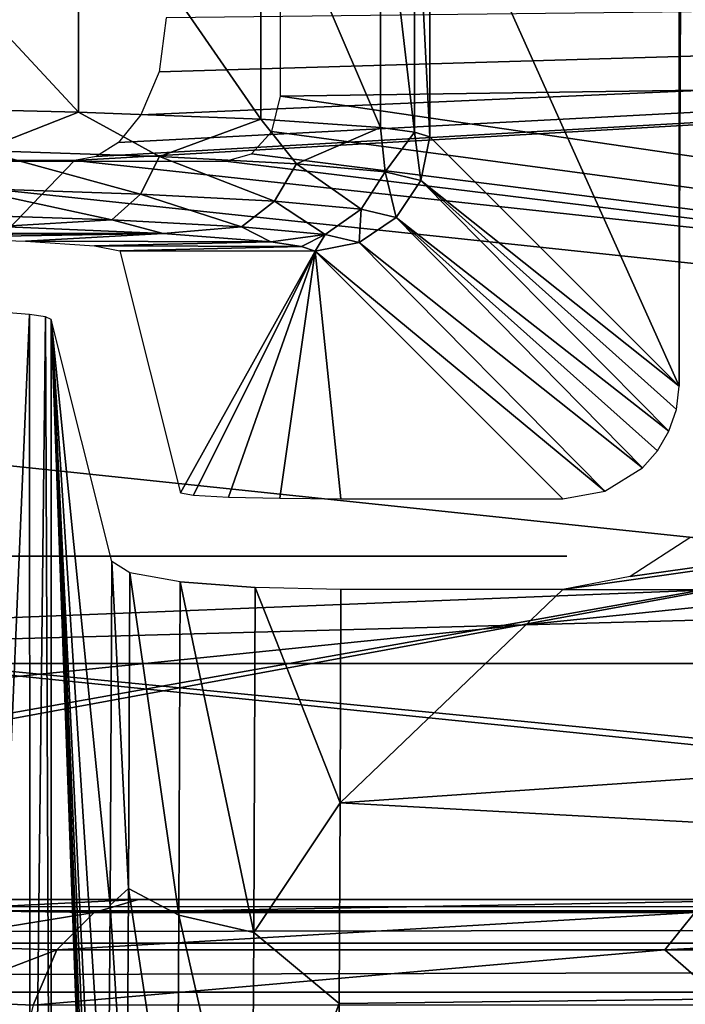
# Model space of a CAD drawing. Header units: millimetres. Extents: x -75 to 75, y -5 to 37.
# Tile 111 of 255: x -14.14 to -11.23, y 5.54 to 9.84. Entities that reach past the tile are written whole.
import ezdxf

# ---------------------------------------------------------------- set-up
doc = ezdxf.new("R2010")
doc.units = ezdxf.units.MM
doc.header["$LTSCALE"] = 101.851852
for name, color, linetype in [('14', 7, 'CONTINUOUS'), ('16', 7, 'CONTINUOUS'), ('163', 7, 'CONTINUOUS'), ('173', 7, 'CONTINUOUS'), ('177', 7, 'CONTINUOUS'), ('178', 7, 'CONTINUOUS'), ('202', 7, 'CONTINUOUS'), ('327', 7, 'CONTINUOUS'), ('329', 7, 'CONTINUOUS'), ('330', 7, 'CONTINUOUS'), ('375', 7, 'CONTINUOUS'), ('380', 7, 'CONTINUOUS'), ('382', 7, 'CONTINUOUS'), ('4', 7, 'CONTINUOUS'), ('427', 7, 'CONTINUOUS'), ('465', 7, 'CONTINUOUS'), ('496', 7, 'CONTINUOUS'), ('498', 7, 'CONTINUOUS'), ('502', 7, 'CONTINUOUS'), ('504', 7, 'CONTINUOUS'), ('505', 7, 'CONTINUOUS'), ('538', 7, 'CONTINUOUS'), ('568', 7, 'CONTINUOUS'), ('569', 7, 'CONTINUOUS'), ('8', 7, 'CONTINUOUS'), ('90', 7, 'CONTINUOUS')]:
    doc.layers.add(name, color=color, linetype=linetype)

msp = doc.modelspace()

# ---------------------------------------------------------------- linework, layer by layer
at = {"layer": '14', "color": 251, "linetype": 'Continuous', "true_color": 0x565d62}
for points in [[(-58.6077, 7.0323, 96.607), (-58.9411, 32.5, 96.9404), (58.9411, 32.5, 96.9404), (-58.6077, 7.0323, 96.607)], [(-58.5539, 7.0314, 96.607), (-58.6077, 7.0323, 96.607), (58.9411, 32.5, 96.9404), (-58.5539, 7.0314, 96.607)], [(-58.5, 7.0311, 96.607), (-58.5539, 7.0314, 96.607), (58.9411, 32.5, 96.9404), (-58.5, 7.0311, 96.607)], [(-2.3593, 18.0402, 96.7511), (-58.5, 7.0311, 96.607), (58.9411, 32.5, 96.9404), (-2.3593, 18.0402, 96.7511)], [(-2.5034, 7.0311, 96.607), (-58.5, 7.0311, 96.607), (-2.3593, 18.0402, 96.7511), (-2.5034, 7.0311, 96.607)]]:
    msp.add_3dface(points, dxfattribs=at)
at = {"layer": '16', "color": 251, "linetype": 'Continuous', "true_color": 0x565d62}
for points in [[(-2.8621, 9.2649, -96.6362), (-2.7755, 11.5118, -96.6657), (-58.9411, 32.5, -96.9404), (-2.8621, 9.2649, -96.6362)], [(-2.9458, 7.0311, -96.607), (-2.8621, 9.2649, -96.6362), (-58.9411, 32.5, -96.9404), (-2.9458, 7.0311, -96.607)], [(-58.5, 7.0311, -96.607), (-2.9458, 7.0311, -96.607), (-58.9411, 32.5, -96.9404), (-58.5, 7.0311, -96.607)]]:
    msp.add_3dface(points, dxfattribs=at)
at = {"layer": '163', "color": 251, "linetype": 'Continuous', "true_color": 0x464b4f}
for points in [[(-10.3562, 12.2105, -93.7391), (-55.2537, 12.2105, -93.7391), (-10.3562, 7.4922, -93.5743), (-10.3562, 12.2105, -93.7391)], [(-55.2537, 12.2105, -93.7391), (-20.6896, 5.5909, -93.5079), (-10.3562, 7.4922, -93.5743), (-55.2537, 12.2105, -93.7391)], [(-10.3562, 7.4922, -93.5743), (-20.6896, 5.5909, -93.5079), (-10.3562, 2.7895, -93.4101), (-10.3562, 7.4922, -93.5743)], [(-20.6896, 5.5909, -93.5079), (-20.4602, 5.4851, -93.5042), (-10.3562, 2.7895, -93.4101), (-20.6896, 5.5909, -93.5079)]]:
    msp.add_3dface(points, dxfattribs=at)
at = {"layer": '173', "color": 251, "linetype": 'Continuous', "true_color": 0x464b4f}
for points in [[(-10.3562, 7.3602, -95.2303), (-58.2002, 2.5, -95.4), (-10.3562, 12.2105, -95.0609), (-10.3562, 7.3602, -95.2303)], [(-10.3562, 12.2105, -95.0609), (-58.2002, 2.5, -95.4), (-55.2537, 12.2105, -95.0609), (-10.3562, 12.2105, -95.0609)], [(-10.3562, 2.5, -95.4), (-58.2002, 2.5, -95.4), (-10.3562, 7.3602, -95.2303), (-10.3562, 2.5, -95.4)]]:
    msp.add_3dface(points, dxfattribs=at)
at = {"layer": '177', "color": 251, "linetype": 'Continuous', "true_color": 0x464b4f}
for points in [[(-52, 5.5958, 17.0564), (-52, 4.2501, 17.6839), (52, 2.9042, 18.3115), (-52, 5.5958, 17.0564)], [(52, 4.2501, 17.6839), (-52, 5.5958, 17.0564), (52, 2.9042, 18.3115), (52, 4.2501, 17.6839)], [(52, 5.5958, 17.0564), (-52, 5.5958, 17.0564), (52, 4.2501, 17.6839), (52, 5.5958, 17.0564)]]:
    msp.add_3dface(points, dxfattribs=at)
at = {"layer": '178', "color": 251, "linetype": 'Continuous', "true_color": 0x464b4f}
for points in [[(52, 6, 16.422), (-52, 6, 16.422), (-52, 5.9505, 16.6804), (52, 6, 16.422)], [(52, 5.9505, 16.6804), (52, 6, 16.422), (-52, 5.9505, 16.6804), (52, 5.9505, 16.6804)], [(52, 5.809, 16.9025), (52, 5.9505, 16.6804), (-52, 5.809, 16.9025), (52, 5.809, 16.9025)], [(-52, 5.809, 16.9025), (52, 5.9505, 16.6804), (-52, 5.9505, 16.6804), (-52, 5.809, 16.9025)], [(-52, 5.5958, 17.0564), (52, 5.5958, 17.0564), (52, 5.809, 16.9025), (-52, 5.5958, 17.0564)], [(-52, 5.5958, 17.0564), (52, 5.809, 16.9025), (-52, 5.809, 16.9025), (-52, 5.5958, 17.0564)]]:
    msp.add_3dface(points, dxfattribs=at)
at = {"layer": '202', "color": 251, "linetype": 'Continuous', "true_color": 0x464b4f}
for points in [[(-10.3562, 12.2105, 93.7391), (-55.0838, 5.6242, 93.5091), (-58.5, 7.4961, 93.5745), (-10.3562, 12.2105, 93.7391)], [(-58.5, 7.4961, 93.5745), (-58.5, 12.2105, 93.7391), (-10.3562, 12.2105, 93.7391), (-58.5, 7.4961, 93.5745)], [(-55.0838, 5.6242, 93.5091), (-10.3562, 12.2105, 93.7391), (-54.9162, 5.6242, 93.5091), (-55.0838, 5.6242, 93.5091)], [(-54.9162, 5.6242, 93.5091), (-10.3562, 12.2105, 93.7391), (-54.6981, 5.5934, 93.508), (-54.9162, 5.6242, 93.5091)], [(-54.6981, 5.5934, 93.508), (-10.3562, 12.2105, 93.7391), (-54.4672, 5.4895, 93.5044), (-54.6981, 5.5934, 93.508)], [(-54.4672, 5.4895, 93.5044), (-10.3562, 12.2105, 93.7391), (-54.2352, 5.2935, 93.4976), (-54.4672, 5.4895, 93.5044)], [(-54.2352, 5.2935, 93.4976), (-10.3562, 12.2105, 93.7391), (-54.0237, 4.9888, 93.4869), (-54.2352, 5.2935, 93.4976)], [(-54.0237, 4.9888, 93.4869), (-10.3562, 12.2105, 93.7391), (-53.8676, 4.5769, 93.4725), (-54.0237, 4.9888, 93.4869)], [(-53.8676, 4.5769, 93.4725), (-10.3562, 12.2105, 93.7391), (-53.8033, 4.0893, 93.4555), (-53.8676, 4.5769, 93.4725)], [(-53.8033, 4.0893, 93.4555), (-10.3562, 12.2105, 93.7391), (-53.7806, 2.7895, 93.4101), (-53.8033, 4.0893, 93.4555)], [(-10.3562, 12.2105, 93.7391), (-38.3104, 5.5909, 93.5079), (-53.7806, 2.7895, 93.4101), (-10.3562, 12.2105, 93.7391)], [(-38.0838, 5.6242, 93.5091), (-38.3104, 5.5909, 93.5079), (-10.3562, 12.2105, 93.7391), (-38.0838, 5.6242, 93.5091)], [(-37.9162, 5.6242, 93.5091), (-38.0838, 5.6242, 93.5091), (-10.3562, 12.2105, 93.7391), (-37.9162, 5.6242, 93.5091)], [(-37.6981, 5.5934, 93.508), (-37.9162, 5.6242, 93.5091), (-10.3562, 12.2105, 93.7391), (-37.6981, 5.5934, 93.508)], [(-37.4672, 5.4895, 93.5044), (-37.6981, 5.5934, 93.508), (-10.3562, 12.2105, 93.7391), (-37.4672, 5.4895, 93.5044)], [(-37.2352, 5.2935, 93.4976), (-37.4672, 5.4895, 93.5044), (-10.3562, 12.2105, 93.7391), (-37.2352, 5.2935, 93.4976)], [(-37.0237, 4.9888, 93.4869), (-37.2352, 5.2935, 93.4976), (-10.3562, 12.2105, 93.7391), (-37.0237, 4.9888, 93.4869)], [(-36.8676, 4.5769, 93.4725), (-37.0237, 4.9888, 93.4869), (-10.3562, 12.2105, 93.7391), (-36.8676, 4.5769, 93.4725)], [(-36.8033, 4.0893, 93.4555), (-36.8676, 4.5769, 93.4725), (-10.3562, 12.2105, 93.7391), (-36.8033, 4.0893, 93.4555)], [(-36.7806, 2.7895, 93.4101), (-36.8033, 4.0893, 93.4555), (-10.3562, 12.2105, 93.7391), (-36.7806, 2.7895, 93.4101)], [(-10.3562, 7.4948, 93.5744), (-36.7806, 2.7895, 93.4101), (-10.3562, 12.2105, 93.7391), (-10.3562, 7.4948, 93.5744)], [(-10.3562, 2.7895, 93.4101), (-36.7806, 2.7895, 93.4101), (-10.3562, 7.4948, 93.5744), (-10.3562, 2.7895, 93.4101)]]:
    msp.add_3dface(points, dxfattribs=at)
at = {"layer": '327', "color": 251, "linetype": 'Continuous', "true_color": 0x464b4f}
msp.add_3dface([(-14.5571, 5.5593, -44.019), (-14.0807, 5.5394, -44.4384), (-14.7458, 2.9417, -45.1729), (-14.5571, 5.5593, -44.019)], dxfattribs=at)
at = {"layer": '329', "color": 251, "linetype": 'Continuous', "true_color": 0x464b4f}
for points in [[(-13.815, 5.9428, -44.166), (-10.6861, 6, -46.323), (-11.1907, 5.9428, -46.3186), (-13.815, 5.9428, -44.166)], [(-13.6214, 6, -43.9675), (-10.6861, 6, -46.323), (-13.815, 5.9428, -44.166), (-13.6214, 6, -43.9675)], [(-13.815, 5.9428, -44.166), (-11.1907, 5.9428, -46.3186), (-13.977, 5.7802, -44.3322), (-13.815, 5.9428, -44.166)], [(-13.977, 5.7802, -44.3322), (-11.1907, 5.9428, -46.3186), (-11.322, 5.7802, -46.51), (-13.977, 5.7802, -44.3322)], [(-11.1907, 5.9428, -46.3186), (-8.2372, 5.9428, -47.991), (-11.322, 5.7802, -46.51), (-11.1907, 5.9428, -46.3186)], [(-11.322, 5.7802, -46.51), (-8.2372, 5.9428, -47.991), (-8.3338, 5.7802, -48.202), (-11.322, 5.7802, -46.51)], [(-14.0807, 5.5394, -44.4384), (-13.977, 5.7802, -44.3322), (-11.322, 5.7802, -46.51), (-14.0807, 5.5394, -44.4384)], [(-11.0463, 5.5394, -46.8734), (-14.0807, 5.5394, -44.4384), (-11.322, 5.7802, -46.51), (-11.0463, 5.5394, -46.8734)], [(-11.0463, 5.5394, -46.8734), (-11.322, 5.7802, -46.51), (-8.3338, 5.7802, -48.202), (-11.0463, 5.5394, -46.8734)]]:
    msp.add_3dface(points, dxfattribs=at)
at = {"layer": '330', "color": 251, "linetype": 'Continuous', "true_color": 0x464b4f}
for points in [[(-13.6214, 6, -43.9675), (-13.815, 5.9428, -44.166), (-14.5599, 5.9538, -43.5262), (-13.6214, 6, -43.9675)], [(-14.1655, 6, -43.4999), (-13.6214, 6, -43.9675), (-14.5599, 5.9538, -43.5262), (-14.1655, 6, -43.4999)], [(-14.5599, 5.9538, -43.5262), (-13.815, 5.9428, -44.166), (-14.6926, 5.8011, -43.7246), (-14.5599, 5.9538, -43.5262)], [(-13.815, 5.9428, -44.166), (-13.977, 5.7802, -44.3322), (-14.6926, 5.8011, -43.7246), (-13.815, 5.9428, -44.166)], [(-13.977, 5.7802, -44.3322), (-14.5571, 5.5593, -44.019), (-14.6926, 5.8011, -43.7246), (-13.977, 5.7802, -44.3322)], [(-14.0807, 5.5394, -44.4384), (-14.5571, 5.5593, -44.019), (-13.977, 5.7802, -44.3322), (-14.0807, 5.5394, -44.4384)]]:
    msp.add_3dface(points, dxfattribs=at)
at = {"layer": '375', "color": 251, "linetype": 'Continuous', "true_color": 0x464b4f}
for points in [[(-13.001, 9.5087, 127.0119), (-13, 10, 127), (0.5, 9.7019, 127.0044), (-13.001, 9.5087, 127.0119)], [(0.5, 9.7019, 127.0044), (-13, 10, 127), (0.5, 10, 127), (0.5, 9.7019, 127.0044)], [(0.4974, 7.5379, 127.3021), (-13.001, 9.5087, 127.0119), (0.5, 9.7019, 127.0044), (0.4974, 7.5379, 127.3021)], [(-13.0382, 9.3545, 127.0205), (-13.001, 9.5087, 127.0119), (0.4974, 7.5379, 127.3021), (-13.0382, 9.3545, 127.0205)], [(-13.1273, 9.2566, 127.0272), (-13.0382, 9.3545, 127.0205), (0.4974, 7.5379, 127.3021), (-13.1273, 9.2566, 127.0272)], [(-13.2402, 9.2239, 127.0296), (-13.1273, 9.2566, 127.0272), (0.4974, 7.5379, 127.3021), (-13.2402, 9.2239, 127.0296)], [(-15.4138, 7.1056, 127.42), (-15.4105, 9.2239, 127.0296), (0.4974, 7.5379, 127.3021), (-15.4138, 7.1056, 127.42)], [(-15.4105, 9.2239, 127.0296), (-13.2402, 9.2239, 127.0296), (0.4974, 7.5379, 127.3021), (-15.4105, 9.2239, 127.0296)], [(0.4908, 5.487, 128.0545), (-15.4138, 7.1056, 127.42), (0.4974, 7.5379, 127.3021), (0.4908, 5.487, 128.0545)], [(-15.4208, 5.1167, 128.2471), (-15.4138, 7.1056, 127.42), (0.4908, 5.487, 128.0545), (-15.4208, 5.1167, 128.2471)]]:
    msp.add_3dface(points, dxfattribs=at)
at = {"layer": '380', "color": 251, "linetype": 'Continuous', "true_color": 0x464b4f}
for points in [[(-13.7663, 3.6955, 133.7304), (-14.0018, 8.5328, 160.7157), (-13.7732, 3.3265, 134.5147), (-13.7663, 3.6955, 133.7304)], [(-13.7732, 3.3265, 134.5147), (-14.0018, 8.5328, 160.7157), (-13.7804, 3.0526, 135.3452), (-13.7732, 3.3265, 134.5147)], [(-13.7958, 2.8158, 137.1131), (-14.0018, 8.5328, 160.7157), (-14.0018, 2.6098, 160.7157), (-13.7958, 2.8158, 137.1131)], [(-13.7804, 3.0526, 135.3452), (-14.0018, 8.5328, 160.7157), (-13.788, 2.8803, 136.213), (-13.7804, 3.0526, 135.3452)], [(-13.788, 2.8803, 136.213), (-14.0018, 8.5328, 160.7157), (-13.7958, 2.8158, 137.1131), (-13.788, 2.8803, 136.213)], [(-13.7377, 7.4759, 130.4493), (-14.0018, 8.5328, 160.7157), (-13.7444, 5.9748, 131.2248), (-13.7377, 7.4759, 130.4493)], [(-13.7444, 5.9748, 131.2248), (-14.0018, 8.5328, 160.7157), (-13.7541, 4.6902, 132.336), (-13.7444, 5.9748, 131.2248)], [(-13.7541, 4.6902, 132.336), (-14.0018, 8.5328, 160.7157), (-13.7663, 3.6955, 133.7304), (-13.7541, 4.6902, 132.336)]]:
    msp.add_3dface(points, dxfattribs=at)
at = {"layer": '382', "color": 251, "linetype": 'Continuous', "true_color": 0x464b4f}
for points in [[(-11.7674, 7.3535, 129.4397), (0.4994, 9.09, 129.0507), (-11.474, 7.4104, 129.4205), (-11.7674, 7.3535, 129.4397)], [(0.4951, 7.3306, 129.4476), (0.4994, 9.09, 129.0507), (-11.7674, 7.3535, 129.4397), (0.4951, 7.3306, 129.4476)], [(-11.474, 7.4104, 129.4205), (0.4994, 9.09, 129.0507), (-11.2131, 7.5802, 129.3659), (-11.474, 7.4104, 129.4205)], [(-12.74, 6.4225, 129.8233), (0.4951, 7.3306, 129.4476), (-11.7674, 7.3535, 129.4397), (-12.74, 6.4225, 129.8233)], [(-12.7371, 7.3535, 129.4397), (-12.74, 6.4225, 129.8233), (-11.7674, 7.3535, 129.4397), (-12.7371, 7.3535, 129.4397)], [(0.4868, 5.7007, 130.2201), (0.4951, 7.3306, 129.4476), (-12.74, 6.4225, 129.8233), (0.4868, 5.7007, 130.2201)], [(-12.7438, 5.5456, 130.3183), (0.4868, 5.7007, 130.2201), (-12.74, 6.4225, 129.8233), (-12.7438, 5.5456, 130.3183)], [(-12.7484, 4.7362, 130.9173), (0.4868, 5.7007, 130.2201), (-12.7438, 5.5456, 130.3183), (-12.7484, 4.7362, 130.9173)], [(0.4747, 4.277, 131.3335), (0.4868, 5.7007, 130.2201), (-12.7484, 4.7362, 130.9173), (0.4747, 4.277, 131.3335)]]:
    msp.add_3dface(points, dxfattribs=at)
at = {"layer": '4', "color": 251, "linetype": 'Continuous', "true_color": 0x565d62}
for points in [[(-13.9, 9.2273, 125.9701), (-0.5, 10, 126), (-13.8058, 9.2454, 125.9715), (-13.9, 9.2273, 125.9701)], [(-0.5, 7.7748, 125.7493), (-0.5, 10, 126), (-13.9, 9.2273, 125.9701), (-0.5, 7.7748, 125.7493)], [(-13.8058, 9.2454, 125.9715), (-0.5, 10, 126), (-13.7083, 9.306, 125.9759), (-13.8058, 9.2454, 125.9715)], [(-13.7083, 9.306, 125.9759), (-0.5, 10, 126), (-13.6099, 9.4264, 125.9835), (-13.7083, 9.306, 125.9759)], [(-13.6099, 9.4264, 125.9835), (-0.5, 10, 126), (-13.5311, 9.6148, 125.9926), (-13.6099, 9.4264, 125.9835)], [(-13.5311, 9.6148, 125.9926), (-0.5, 10, 126), (-13.5, 9.8508, 125.9989), (-13.5311, 9.6148, 125.9926)], [(-15.906, 9.2273, 125.9701), (-15.888, 7.1636, 125.5893), (-13.9, 9.2273, 125.9701), (-15.906, 9.2273, 125.9701)], [(-15.888, 7.1636, 125.5893), (-0.5, 7.7748, 125.7493), (-13.9, 9.2273, 125.9701), (-15.888, 7.1636, 125.5893)], [(-0.5, 5.6612, 125.0097), (-0.5, 7.7748, 125.7493), (-15.888, 7.1636, 125.5893), (-0.5, 5.6612, 125.0097)], [(-15.8711, 5.2249, 124.7863), (-0.5, 5.6612, 125.0097), (-15.888, 7.1636, 125.5893), (-15.8711, 5.2249, 124.7863)], [(-0.5, 3.7651, 123.8183), (-0.5, 5.6612, 125.0097), (-15.8711, 5.2249, 124.7863), (-0.5, 3.7651, 123.8183)]]:
    msp.add_3dface(points, dxfattribs=at)
at = {"layer": '427', "color": 251, "linetype": 'Continuous', "true_color": 0x464b4f}
for points in [[(-13.7377, 7.4759, 130.4493), (-13.7444, 5.9748, 131.2248), (-13.6639, 6.0482, 130.7231), (-13.7377, 7.4759, 130.4493)], [(-13.6582, 7.4271, 130.0601), (-13.7377, 7.4759, 130.4493), (-13.6639, 6.0482, 130.7231), (-13.6582, 7.4271, 130.0601)], [(-13.6582, 7.4271, 130.0601), (-13.6639, 6.0482, 130.7231), (-13.4442, 5.9323, 130.4156), (-13.6582, 7.4271, 130.0601)], [(-13.4383, 7.3876, 129.7314), (-13.6582, 7.4271, 130.0601), (-13.4442, 5.9323, 130.4156), (-13.4383, 7.3876, 129.7314)], [(-13.4383, 7.3876, 129.7314), (-13.4442, 5.9323, 130.4156), (-13.1176, 5.8555, 130.2118), (-13.4383, 7.3876, 129.7314)], [(-13.117, 7.3624, 129.5159), (-13.4383, 7.3876, 129.7314), (-13.1115, 7.3621, 129.5136), (-13.117, 7.3624, 129.5159)], [(-13.1115, 7.3621, 129.5136), (-13.4383, 7.3876, 129.7314), (-13.1176, 5.8555, 130.2118), (-13.1115, 7.3621, 129.5136)], [(-12.74, 6.4225, 129.8233), (-13.1115, 7.3621, 129.5136), (-13.1176, 5.8555, 130.2118), (-12.74, 6.4225, 129.8233)], [(-12.74, 6.4225, 129.8233), (-12.7371, 7.3535, 129.4397), (-13.1115, 7.3621, 129.5136), (-12.74, 6.4225, 129.8233)], [(-12.7438, 5.5456, 130.3183), (-12.74, 6.4225, 129.8233), (-13.1176, 5.8555, 130.2118), (-12.7438, 5.5456, 130.3183)], [(-13.6639, 6.0482, 130.7231), (-13.7444, 5.9748, 131.2248), (-13.672, 4.8309, 131.6499), (-13.6639, 6.0482, 130.7231)], [(-13.6639, 6.0482, 130.7231), (-13.672, 4.8309, 131.6499), (-13.4526, 4.6459, 131.3805), (-13.6639, 6.0482, 130.7231)], [(-13.4442, 5.9323, 130.4156), (-13.6639, 6.0482, 130.7231), (-13.4526, 4.6459, 131.3805), (-13.4442, 5.9323, 130.4156)], [(-13.7444, 5.9748, 131.2248), (-13.7541, 4.6902, 132.336), (-13.672, 4.8309, 131.6499), (-13.7444, 5.9748, 131.2248)], [(-13.4442, 5.9323, 130.4156), (-13.4526, 4.6459, 131.3805), (-13.1262, 4.5228, 131.202), (-13.4442, 5.9323, 130.4156)], [(-13.1176, 5.8555, 130.2118), (-13.4442, 5.9323, 130.4156), (-13.1262, 4.5228, 131.202), (-13.1176, 5.8555, 130.2118)], [(-12.7438, 5.5456, 130.3183), (-13.1176, 5.8555, 130.2118), (-13.1262, 4.5228, 131.202), (-12.7438, 5.5456, 130.3183)], [(-12.7484, 4.7362, 130.9173), (-12.7438, 5.5456, 130.3183), (-13.1262, 4.5228, 131.202), (-12.7484, 4.7362, 130.9173)]]:
    msp.add_3dface(points, dxfattribs=at)
at = {"layer": '465', "color": 251, "linetype": 'Continuous', "true_color": 0x464b4f}
for points in [[(-14.355, 8.5758, 161.7709), (-14.3514, 2.6098, 161.7661), (-14.0967, 8.5557, 161.277), (-14.355, 8.5758, 161.7709)], [(-14.3514, 2.6098, 161.7661), (-14.0938, 2.6098, 161.2682), (-14.0967, 8.5557, 161.277), (-14.3514, 2.6098, 161.7661)], [(-14.0967, 8.5557, 161.277), (-14.0938, 2.6098, 161.2682), (-14.0274, 8.5445, 161.0028), (-14.0967, 8.5557, 161.277)], [(-14.0938, 2.6098, 161.2682), (-14.0018, 2.6098, 160.7157), (-14.0274, 8.5445, 161.0028), (-14.0938, 2.6098, 161.2682)], [(-14.0018, 2.6098, 160.7157), (-14.0018, 8.5328, 160.7157), (-14.0274, 8.5445, 161.0028), (-14.0018, 2.6098, 160.7157)]]:
    msp.add_3dface(points, dxfattribs=at)
at = {"layer": '496', "color": 251, "linetype": 'Continuous', "true_color": 0x464b4f}
for points in [[(-12.3489, 10.6688, 160.6745), (-11.2598, 8.2421, 129.488), (-11.2598, 11.7579, 129.488), (-12.3489, 10.6688, 160.6745)], [(-11.2598, 11.7579, 129.488), (-11.2598, 8.2421, 129.488), (-11.2529, 9.9495, 129.2897), (-11.2598, 11.7579, 129.488)], [(-12.3489, 9.3312, 160.6745), (-11.2598, 8.2421, 129.488), (-12.3489, 10.6688, 160.6745), (-12.3489, 9.3312, 160.6745)]]:
    msp.add_3dface(points, dxfattribs=at)
at = {"layer": '498', "color": 251, "linetype": 'Continuous', "true_color": 0x464b4f}
for points in [[(-14.2295, 8.9394, 163.7638), (-18.1193, 8.9119, 162.977), (-13.5124, 8.9083, 162.8742), (-14.2295, 8.9394, 163.7638)], [(-18.1193, 8.9119, 162.977), (-17.961, 8.9053, 162.7895), (-13.5124, 8.9083, 162.8742), (-18.1193, 8.9119, 162.977)], [(-17.961, 8.9053, 162.7895), (-15.8017, 8.9053, 162.7895), (-13.5124, 8.9083, 162.8742), (-17.961, 8.9053, 162.7895)], [(-15.8017, 8.9053, 162.7895), (-15.1572, 8.9018, 162.6882), (-13.5124, 8.9083, 162.8742), (-15.8017, 8.9053, 162.7895)], [(-15.1572, 8.9018, 162.6882), (-14.577, 8.8916, 162.3954), (-13.5124, 8.9083, 162.8742), (-15.1572, 8.9018, 162.6882)], [(-14.577, 8.8916, 162.3954), (-14.1138, 8.8756, 161.9389), (-13.5124, 8.9083, 162.8742), (-14.577, 8.8916, 162.3954)], [(-13.5124, 8.9083, 162.8742), (-14.1138, 8.8756, 161.9389), (-13.0424, 8.8719, 161.8329), (-13.5124, 8.9083, 162.8742)], [(-14.1138, 8.8756, 161.9389), (-13.8126, 8.8555, 161.3627), (-13.0424, 8.8719, 161.8329), (-14.1138, 8.8756, 161.9389)], [(-13.0424, 8.8719, 161.8329), (-13.8126, 8.8555, 161.3627), (-12.909, 8.8522, 161.2686), (-13.0424, 8.8719, 161.8329)], [(-13.8126, 8.8555, 161.3627), (-13.7018, 8.8327, 160.7079), (-12.909, 8.8522, 161.2686), (-13.8126, 8.8555, 161.3627)], [(-12.909, 8.8522, 161.2686), (-13.7018, 8.8327, 160.7079), (-12.8486, 8.8315, 160.6745), (-12.909, 8.8522, 161.2686)], [(-13.7018, 8.8327, 160.7079), (-13.4377, 7.7757, 130.4414), (-12.8486, 8.8315, 160.6745), (-13.7018, 8.8327, 160.7079)], [(-13.4377, 7.7757, 130.4414), (-13.3812, 7.7658, 130.1581), (-12.8486, 8.8315, 160.6745), (-13.4377, 7.7757, 130.4414)], [(-13.3812, 7.7658, 130.1581), (-13.2277, 7.7576, 129.9228), (-12.8486, 8.8315, 160.6745), (-13.3812, 7.7658, 130.1581)], [(-13.2277, 7.7576, 129.9228), (-13.003, 7.7522, 129.7679), (-12.8486, 8.8315, 160.6745), (-13.2277, 7.7576, 129.9228)], [(-13.003, 7.7522, 129.7679), (-12.7371, 7.7503, 129.7131), (-12.8486, 8.8315, 160.6745), (-13.003, 7.7522, 129.7679)], [(-12.8486, 8.8315, 160.6745), (-12.7371, 7.7503, 129.7131), (-11.7674, 7.7503, 129.7131), (-12.8486, 8.8315, 160.6745)]]:
    msp.add_3dface(points, dxfattribs=at)
at = {"layer": '502', "color": 251, "linetype": 'Continuous', "true_color": 0x464b4f}
for points in [[(-12.3489, 9.3312, 160.6745), (-12.3489, 10.6688, 160.6745), (-12.4159, 10.6481, 161.3341), (-12.3489, 9.3312, 160.6745)], [(-12.564, 10.6284, 161.9609), (-13.0861, 10.592, 163.1182), (-12.5642, 9.3716, 161.9616), (-12.564, 10.6284, 161.9609)], [(-12.416, 9.3519, 161.3346), (-12.564, 10.6284, 161.9609), (-12.5642, 9.3716, 161.9616), (-12.416, 9.3519, 161.3346)], [(-12.4159, 10.6481, 161.3341), (-12.564, 10.6284, 161.9609), (-12.416, 9.3519, 161.3346), (-12.4159, 10.6481, 161.3341)], [(-12.3489, 9.3312, 160.6745), (-12.4159, 10.6481, 161.3341), (-12.416, 9.3519, 161.3346), (-12.3489, 9.3312, 160.6745)], [(-13.0861, 10.592, 163.1182), (-13.883, 10.5609, 164.1068), (-13.0864, 9.408, 163.1187), (-13.0861, 10.592, 163.1182)], [(-12.5642, 9.3716, 161.9616), (-13.0861, 10.592, 163.1182), (-13.0864, 9.408, 163.1187), (-12.5642, 9.3716, 161.9616)], [(-13.8833, 9.4391, 164.107), (-14.903, 10.5372, 164.8626), (-14.9032, 9.4628, 164.8627), (-13.8833, 9.4391, 164.107)], [(-13.883, 10.5609, 164.1068), (-14.903, 10.5372, 164.8626), (-13.8833, 9.4391, 164.107), (-13.883, 10.5609, 164.1068)], [(-13.0864, 9.408, 163.1187), (-13.883, 10.5609, 164.1068), (-13.8833, 9.4391, 164.107), (-13.0864, 9.408, 163.1187)]]:
    msp.add_3dface(points, dxfattribs=at)
at = {"layer": '504', "color": 251, "linetype": 'Continuous', "true_color": 0x464b4f}
for points in [[(-11.2598, 8.2421, 129.488), (-12.3489, 9.3312, 160.6745), (-12.3871, 9.1401, 160.6798), (-11.2598, 8.2421, 129.488)], [(-12.3871, 9.1401, 160.6798), (-12.4956, 8.9779, 160.6817), (-11.304, 8.0452, 129.564), (-12.3871, 9.1401, 160.6798)], [(-11.2719, 8.1402, 129.5254), (-12.3871, 9.1401, 160.6798), (-11.304, 8.0452, 129.564), (-11.2719, 8.1402, 129.5254)], [(-11.2598, 8.2421, 129.488), (-12.3871, 9.1401, 160.6798), (-11.2719, 8.1402, 129.5254), (-11.2598, 8.2421, 129.488)], [(-12.4956, 8.9779, 160.6817), (-12.6578, 8.8696, 160.6798), (-11.4198, 7.8857, 129.6377), (-12.4956, 8.9779, 160.6817)], [(-11.304, 8.0452, 129.564), (-12.4956, 8.9779, 160.6817), (-11.3541, 7.9595, 129.6022), (-11.304, 8.0452, 129.564)], [(-11.3541, 7.9595, 129.6022), (-12.4956, 8.9779, 160.6817), (-11.4198, 7.8857, 129.6377), (-11.3541, 7.9595, 129.6022)], [(-12.6578, 8.8696, 160.6798), (-12.8486, 8.8315, 160.6745), (-11.5837, 7.7842, 129.6915), (-12.6578, 8.8696, 160.6798)], [(-11.4198, 7.8857, 129.6377), (-12.6578, 8.8696, 160.6798), (-11.5837, 7.7842, 129.6915), (-11.4198, 7.8857, 129.6377)], [(-12.8486, 8.8315, 160.6745), (-11.7674, 7.7503, 129.7131), (-11.5837, 7.7842, 129.6915), (-12.8486, 8.8315, 160.6745)]]:
    msp.add_3dface(points, dxfattribs=at)
at = {"layer": '505', "color": 251, "linetype": 'Continuous', "true_color": 0x464b4f}
for points in [[(-13.8833, 9.4391, 164.107), (-14.9032, 9.4628, 164.8627), (-14.31, 9.2711, 164.4311), (-13.8833, 9.4391, 164.107)], [(-13.5285, 9.2447, 163.6763), (-13.8833, 9.4391, 164.107), (-14.31, 9.2711, 164.4311), (-13.5285, 9.2447, 163.6763)], [(-13.0864, 9.408, 163.1187), (-13.8833, 9.4391, 164.107), (-13.5285, 9.2447, 163.6763), (-13.0864, 9.408, 163.1187)], [(-12.9302, 9.2131, 162.7696), (-13.0864, 9.408, 163.1187), (-13.5285, 9.2447, 163.6763), (-12.9302, 9.2131, 162.7696)], [(-12.5642, 9.3716, 161.9616), (-13.0864, 9.408, 163.1187), (-12.9302, 9.2131, 162.7696), (-12.5642, 9.3716, 161.9616)], [(-12.5436, 9.1776, 161.7546), (-12.5642, 9.3716, 161.9616), (-12.9302, 9.2131, 162.7696), (-12.5436, 9.1776, 161.7546)], [(-12.416, 9.3519, 161.3346), (-12.5642, 9.3716, 161.9616), (-12.5436, 9.1776, 161.7546), (-12.416, 9.3519, 161.3346)], [(-12.3871, 9.1401, 160.6798), (-12.416, 9.3519, 161.3346), (-12.5436, 9.1776, 161.7546), (-12.3871, 9.1401, 160.6798)], [(-12.3489, 9.3312, 160.6745), (-12.416, 9.3519, 161.3346), (-12.3871, 9.1401, 160.6798), (-12.3489, 9.3312, 160.6745)], [(-13.6121, 9.0803, 163.6126), (-14.31, 9.2711, 164.4311), (-14.3764, 9.1061, 164.351), (-13.6121, 9.0803, 163.6126)], [(-13.5285, 9.2447, 163.6763), (-14.31, 9.2711, 164.4311), (-13.6121, 9.0803, 163.6126), (-13.5285, 9.2447, 163.6763)], [(-13.0268, 9.0493, 162.7258), (-13.5285, 9.2447, 163.6763), (-13.6121, 9.0803, 163.6126), (-13.0268, 9.0493, 162.7258)], [(-12.9302, 9.2131, 162.7696), (-13.5285, 9.2447, 163.6763), (-13.0268, 9.0493, 162.7258), (-12.9302, 9.2131, 162.7696)], [(-12.6486, 9.0146, 161.733), (-12.9302, 9.2131, 162.7696), (-13.0268, 9.0493, 162.7258), (-12.6486, 9.0146, 161.733)], [(-12.5436, 9.1776, 161.7546), (-12.9302, 9.2131, 162.7696), (-12.6486, 9.0146, 161.733), (-12.5436, 9.1776, 161.7546)], [(-12.4956, 8.9779, 160.6817), (-12.5436, 9.1776, 161.7546), (-12.6486, 9.0146, 161.733), (-12.4956, 8.9779, 160.6817)], [(-12.4956, 8.9779, 160.6817), (-12.3871, 9.1401, 160.6798), (-12.5436, 9.1776, 161.7546), (-12.4956, 8.9779, 160.6817)], [(-13.737, 8.9685, 163.5128), (-14.3764, 9.1061, 164.351), (-14.4758, 8.9934, 164.2264), (-13.737, 8.9685, 163.5128)], [(-13.6121, 9.0803, 163.6126), (-14.3764, 9.1061, 164.351), (-13.737, 8.9685, 163.5128), (-13.6121, 9.0803, 163.6126)], [(-13.1713, 8.9385, 162.6556), (-13.6121, 9.0803, 163.6126), (-13.737, 8.9685, 163.5128), (-13.1713, 8.9385, 162.6556)], [(-13.0268, 9.0493, 162.7258), (-13.6121, 9.0803, 163.6126), (-13.1713, 8.9385, 162.6556), (-13.0268, 9.0493, 162.7258)], [(-12.8058, 8.905, 161.696), (-13.0268, 9.0493, 162.7258), (-13.1713, 8.9385, 162.6556), (-12.8058, 8.905, 161.696)], [(-12.6486, 9.0146, 161.733), (-13.0268, 9.0493, 162.7258), (-12.8058, 8.905, 161.696), (-12.6486, 9.0146, 161.733)], [(-14.2295, 8.9394, 163.7638), (-13.737, 8.9685, 163.5128), (-14.4758, 8.9934, 164.2264), (-14.2295, 8.9394, 163.7638)], [(-12.6578, 8.8696, 160.6798), (-12.6486, 9.0146, 161.733), (-12.8058, 8.905, 161.696), (-12.6578, 8.8696, 160.6798)], [(-12.6578, 8.8696, 160.6798), (-12.4956, 8.9779, 160.6817), (-12.6486, 9.0146, 161.733), (-12.6578, 8.8696, 160.6798)], [(-14.2295, 8.9394, 163.7638), (-13.5124, 8.9083, 162.8742), (-13.737, 8.9685, 163.5128), (-14.2295, 8.9394, 163.7638)], [(-13.5124, 8.9083, 162.8742), (-13.1713, 8.9385, 162.6556), (-13.737, 8.9685, 163.5128), (-13.5124, 8.9083, 162.8742)], [(-13.5124, 8.9083, 162.8742), (-13.0424, 8.8719, 161.8329), (-13.1713, 8.9385, 162.6556), (-13.5124, 8.9083, 162.8742)], [(-13.0424, 8.8719, 161.8329), (-12.8058, 8.905, 161.696), (-13.1713, 8.9385, 162.6556), (-13.0424, 8.8719, 161.8329)], [(-13.0424, 8.8719, 161.8329), (-12.909, 8.8522, 161.2686), (-12.8058, 8.905, 161.696), (-13.0424, 8.8719, 161.8329)], [(-12.909, 8.8522, 161.2686), (-12.8486, 8.8315, 160.6745), (-12.8058, 8.905, 161.696), (-12.909, 8.8522, 161.2686)], [(-12.8486, 8.8315, 160.6745), (-12.6578, 8.8696, 160.6798), (-12.8058, 8.905, 161.696), (-12.8486, 8.8315, 160.6745)]]:
    msp.add_3dface(points, dxfattribs=at)
at = {"layer": '538', "linetype": 'Continuous'}
for points in [[(-14.25, 7.5, 114.5566), (-14.25, 7.5, 117.4434), (-11.75, 7.5, 114.5566), (-14.25, 7.5, 114.5566)], [(-11.75, 7.5, 114.5566), (-14.25, 7.5, 117.4434), (-11.75, 7.5, 117.4434), (-11.75, 7.5, 114.5566)]]:
    msp.add_3dface(points, dxfattribs=at)
at = {"layer": '568', "linetype": 'Continuous'}
for points in [[(-9.505, 8.1, -27.8305), (-11.5, 10.6, -30), (-9.7495, 8.1, -30), (-9.505, 8.1, -27.8305)], [(-11.5, 10.6, -30), (-11.2117, 10.6, -32.559), (-9.7495, 8.1, -30), (-11.5, 10.6, -30)], [(-11.2117, 10.6, -27.441), (-11.5, 10.6, -30), (-9.505, 8.1, -27.8305), (-11.2117, 10.6, -27.441)]]:
    msp.add_3dface(points, dxfattribs=at)
at = {"layer": '569', "linetype": 'Continuous'}
for points in [[(-9.3531, 8.3294, -31.1357), (-11.2918, 11, -30), (-9.4218, 8.3294, -30), (-9.3531, 8.3294, -31.1357)], [(-11.2918, 11, -30), (-11.0087, 11, -27.4873), (-9.4218, 8.3294, -30), (-11.2918, 11, -30)], [(-11.0087, 11, -32.5127), (-11.2918, 11, -30), (-9.3531, 8.3294, -31.1357), (-11.0087, 11, -32.5127)]]:
    msp.add_3dface(points, dxfattribs=at)
at = {"layer": '8', "color": 251, "linetype": 'Continuous', "true_color": 0x565d62}
for points in [[(-58.517, 0, -104.5156), (-59.0014, 37, -105), (59.0014, 37, -105), (-58.517, 0, -104.5156)], [(58.517, 0, -104.5156), (-58.517, 0, -104.5156), (59.0014, 37, -105), (58.517, 0, -104.5156)]]:
    msp.add_3dface(points, dxfattribs=at)
at = {"layer": '90', "color": 251, "linetype": 'Continuous', "true_color": 0x464b4f}
for points in [[(-11.9801, 6, 15.1532), (-52, 6, -4.75), (-52, 6, 16.422), (-11.9801, 6, 15.1532)], [(-52, 6, -4.75), (-11.9801, 6, 15.1532), (-51.5216, 6, -4.8452), (-52, 6, -4.75)], [(-11.5018, 6, 15.2483), (-11.9801, 6, 15.1532), (-52, 6, 16.422), (-11.5018, 6, 15.2483)], [(52, 6, 16.422), (-11.5018, 6, 15.2483), (-52, 6, 16.422), (52, 6, 16.422)], [(-51.5216, 6, -4.8452), (-11.9801, 6, 15.1532), (-51.1161, 6, -5.1161), (-51.5216, 6, -4.8452)], [(-51.1161, 6, -5.1161), (-11.9801, 6, 15.1532), (-50.8451, 6, -5.5217), (-51.1161, 6, -5.1161)], [(-50.8451, 6, -5.5217), (-11.9801, 6, 15.1532), (-50.75, 6, -6), (-50.8451, 6, -5.5217)], [(-11.9801, 6, 15.1532), (-12.3856, 6, 14.8822), (-50.75, 6, -6), (-11.9801, 6, 15.1532)], [(-12.3856, 6, 14.8822), (-50.75, 6, -40), (-50.75, 6, -6), (-12.3856, 6, 14.8822)], [(-12.6566, 6, 14.4767), (-50.75, 6, -40), (-12.3856, 6, 14.8822), (-12.6566, 6, 14.4767)], [(-50.75, 6, -40), (-12.7518, 6, 13.9983), (-17.3407, 6, -42.422), (-50.75, 6, -40)], [(-12.7518, 6, 13.9983), (-50.75, 6, -40), (-12.6566, 6, 14.4767), (-12.7518, 6, 13.9983)], [(-17.3407, 6, -42.422), (-12.7518, 6, 13.9983), (-15.9884, 6, -42.6021), (-17.3407, 6, -42.422)], [(-15.9884, 6, -42.6021), (-12.7518, 6, 13.9983), (-14.7439, 6, -43.1181), (-15.9884, 6, -42.6021)], [(-14.7439, 6, -43.1181), (-12.7518, 6, 13.9983), (-14.1655, 6, -43.4999), (-14.7439, 6, -43.1181)], [(-14.1655, 6, -43.4999), (-12.7518, 6, 13.9983), (-13.6214, 6, -43.9675), (-14.1655, 6, -43.4999)], [(-12.3856, 6, -20.8856), (-12.0241, 6, -43.7902), (-13.6214, 6, -43.9675), (-12.3856, 6, -20.8856)], [(-12.6566, 6, -20.48), (-12.3856, 6, -20.8856), (-13.6214, 6, -43.9675), (-12.6566, 6, -20.48)], [(-11.6579, 6, -44.6741), (-11.2524, 6, -44.945), (-13.6214, 6, -43.9675), (-11.6579, 6, -44.6741)], [(-13.6214, 6, -43.9675), (-11.2524, 6, -44.945), (-10.6861, 6, -46.323), (-13.6214, 6, -43.9675)], [(-11.9289, 6, -44.2685), (-11.6579, 6, -44.6741), (-13.6214, 6, -43.9675), (-11.9289, 6, -44.2685)], [(-12.0241, 6, -43.7902), (-11.9289, 6, -44.2685), (-13.6214, 6, -43.9675), (-12.0241, 6, -43.7902)], [(-12.7518, 6, -20.0017), (-12.6566, 6, -20.48), (-13.6214, 6, -43.9675), (-12.7518, 6, -20.0017)], [(-12.7518, 6, 13.9983), (-12.7518, 6, -20.0017), (-13.6214, 6, -43.9675), (-12.7518, 6, 13.9983)], [(-12.6566, 6, -19.5233), (-12.7518, 6, -20.0017), (-12.6566, 6, 13.52), (-12.6566, 6, -19.5233)], [(-12.7518, 6, -20.0017), (-12.7518, 6, 13.9983), (-12.6566, 6, 13.52), (-12.7518, 6, -20.0017)], [(-12.3856, 6, -19.1178), (-12.6566, 6, -19.5233), (-12.3856, 6, 13.1144), (-12.3856, 6, -19.1178)], [(-12.3856, 6, 13.1144), (-12.6566, 6, -19.5233), (-12.6566, 6, 13.52), (-12.3856, 6, 13.1144)], [(-12.3856, 6, -20.8856), (-11.9801, 6, -21.1565), (-12.0241, 6, -43.7902), (-12.3856, 6, -20.8856)], [(-11.9801, 6, -18.8468), (-12.3856, 6, -19.1178), (-11.9801, 6, 12.8435), (-11.9801, 6, -18.8468)], [(-11.9801, 6, 12.8435), (-12.3856, 6, -19.1178), (-12.3856, 6, 13.1144), (-11.9801, 6, 12.8435)], [(-12.0241, 6, -43.7902), (-11.9801, 6, -21.1565), (-11.9289, 6, -43.3118), (-12.0241, 6, -43.7902)], [(-11.9801, 6, -21.1565), (-11.5018, 6, -21.2517), (-11.9289, 6, -43.3118), (-11.9801, 6, -21.1565)], [(-11.5018, 6, 12.7483), (-11.9801, 6, -18.8468), (-11.9801, 6, 12.8435), (-11.5018, 6, 12.7483)], [(-11.5018, 6, -18.7517), (-11.9801, 6, -18.8468), (-11.5018, 6, 12.7483), (-11.5018, 6, -18.7517)], [(-11.9289, 6, -43.3118), (-11.5018, 6, -21.2517), (-11.6579, 6, -42.9063), (-11.9289, 6, -43.3118)], [(-11.6579, 6, -42.9063), (-11.5018, 6, -21.2517), (-11.2524, 6, -42.6353), (-11.6579, 6, -42.9063)], [(-11.5018, 6, -21.2517), (-11.0234, 6, -21.1565), (-11.2524, 6, -42.6353), (-11.5018, 6, -21.2517)], [(-11.0234, 6, 12.8435), (-11.5018, 6, -18.7517), (-11.5018, 6, 12.7483), (-11.0234, 6, 12.8435)], [(-11.0234, 6, -18.8468), (-11.5018, 6, -18.7517), (-11.0234, 6, 12.8435), (-11.0234, 6, -18.8468)], [(-11.0234, 6, 15.1532), (-11.5018, 6, 15.2483), (52, 6, 16.422), (-11.0234, 6, 15.1532)], [(-11.2524, 6, -42.6353), (-11.0234, 6, -21.1565), (-10.7741, 6, -42.5402), (-11.2524, 6, -42.6353)], [(-11.2524, 6, -44.945), (-10.7741, 6, -45.0402), (-10.6861, 6, -46.323), (-11.2524, 6, -44.945)]]:
    msp.add_3dface(points, dxfattribs=at)

doc.saveas('drawing.dxf')
